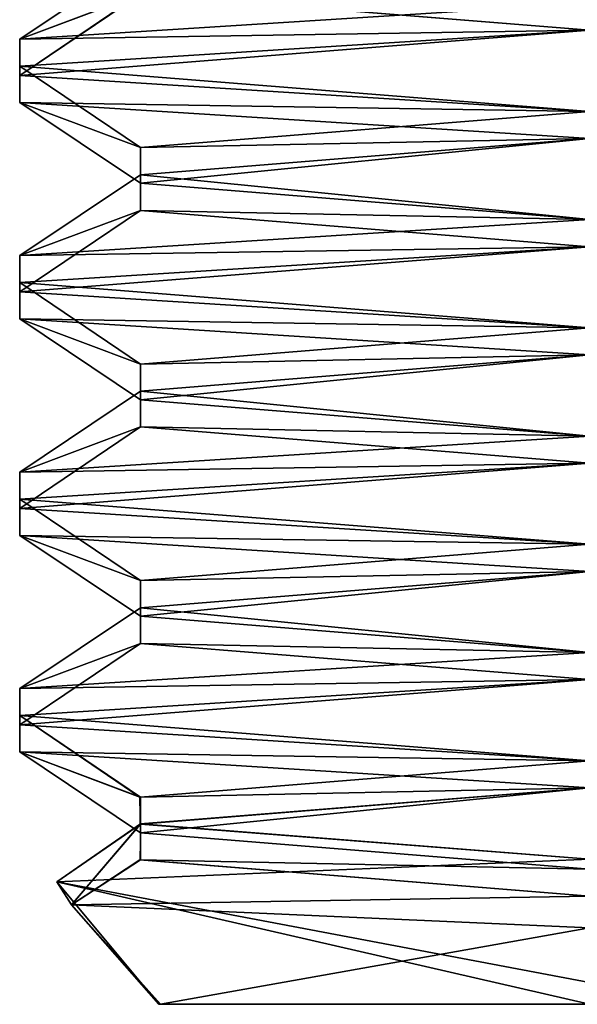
# Model space of a CAD drawing. Header units: inches. Extents: x -9 to 9, y -0.4 to 0.6.
# Tile 1 of 98: x -8.8322 to -8.7518, y -0.445 to -0.3029. Entities that reach past the tile are written whole.
import ezdxf

# ---------------------------------------------------------------- set-up
doc = ezdxf.new("R2010")
doc.units = ezdxf.units.IN
doc.header["$LTSCALE"] = 65.185185
doc.header["$MEASUREMENT"] = 0
for name, color, linetype in [('1076', 7, 'CONTINUOUS'), ('1077', 7, 'CONTINUOUS'), ('1078', 7, 'CONTINUOUS'), ('1083', 7, 'CONTINUOUS'), ('1088', 7, 'CONTINUOUS'), ('1090', 7, 'CONTINUOUS'), ('1095', 7, 'CONTINUOUS'), ('1096', 7, 'CONTINUOUS'), ('1097', 7, 'CONTINUOUS'), ('1098', 7, 'CONTINUOUS'), ('1101', 7, 'CONTINUOUS'), ('1104', 7, 'CONTINUOUS'), ('1107', 7, 'CONTINUOUS'), ('1108', 7, 'CONTINUOUS'), ('1109', 7, 'CONTINUOUS'), ('1110', 7, 'CONTINUOUS'), ('1115', 7, 'CONTINUOUS'), ('1120', 7, 'CONTINUOUS'), ('1122', 7, 'CONTINUOUS'), ('1127', 7, 'CONTINUOUS'), ('1128', 7, 'CONTINUOUS'), ('1129', 7, 'CONTINUOUS'), ('1132', 7, 'CONTINUOUS'), ('1135', 7, 'CONTINUOUS')]:
    doc.layers.add(name, color=color, linetype=linetype)

msp = doc.modelspace()

# ---------------------------------------------------------------- linework, layer by layer
at = {"layer": '1076', "color": 253, "linetype": 'Continuous', "true_color": 0xa2afbf}
for points in [[(-8.75, -0.39813, 2.095), (-8.75, -0.39422, 2.095), (-8.83223, -0.39941, 2.04757), (-8.75, -0.39813, 2.095)], [(-8.83224, -0.40332, 2.04756), (-8.75, -0.39813, 2.095), (-8.83223, -0.39941, 2.04757), (-8.83224, -0.40332, 2.04756)], [(-8.83224, -0.40332, 2.04756), (-8.83223, -0.39941, 2.04757), (-8.83224, -0.40465, 1.95244), (-8.83224, -0.40332, 2.04756)], [(-8.83223, -0.40856, 1.95243), (-8.83224, -0.40332, 2.04756), (-8.83224, -0.40465, 1.95244), (-8.83223, -0.40856, 1.95243)], [(-8.83223, -0.40856, 1.95243), (-8.83224, -0.40465, 1.95244), (-8.75, -0.40984, 1.905), (-8.83223, -0.40856, 1.95243)], [(-8.75, -0.41375, 1.905), (-8.83223, -0.40856, 1.95243), (-8.75, -0.40984, 1.905), (-8.75, -0.41375, 1.905)]]:
    msp.add_3dface(points, dxfattribs=at)
at = {"layer": '1077', "color": 253, "linetype": 'Continuous', "true_color": 0xa2afbf}
for points in [[(-8.75, -0.30438, 2.095), (-8.75, -0.30047, 2.095), (-8.83223, -0.30566, 2.04757), (-8.75, -0.30438, 2.095)], [(-8.83224, -0.30957, 2.04756), (-8.75, -0.30438, 2.095), (-8.83223, -0.30566, 2.04757), (-8.83224, -0.30957, 2.04756)], [(-8.83224, -0.30957, 2.04756), (-8.83223, -0.30566, 2.04757), (-8.83224, -0.3109, 1.95244), (-8.83224, -0.30957, 2.04756)], [(-8.83223, -0.31481, 1.95243), (-8.83224, -0.30957, 2.04756), (-8.83224, -0.3109, 1.95244), (-8.83223, -0.31481, 1.95243)], [(-8.83223, -0.31481, 1.95243), (-8.83224, -0.3109, 1.95244), (-8.75, -0.31609, 1.905), (-8.83223, -0.31481, 1.95243)], [(-8.75, -0.32, 1.905), (-8.83223, -0.31481, 1.95243), (-8.75, -0.31609, 1.905), (-8.75, -0.32, 1.905)]]:
    msp.add_3dface(points, dxfattribs=at)
at = {"layer": '1078', "color": 253, "linetype": 'Continuous', "true_color": 0xa2afbf}
for points in [[(-8.75, -0.36688, 2.095), (-8.75, -0.36297, 2.095), (-8.83223, -0.36816, 2.04757), (-8.75, -0.36688, 2.095)], [(-8.83224, -0.37207, 2.04756), (-8.75, -0.36688, 2.095), (-8.83223, -0.36816, 2.04757), (-8.83224, -0.37207, 2.04756)], [(-8.83224, -0.37207, 2.04756), (-8.83223, -0.36816, 2.04757), (-8.83224, -0.3734, 1.95244), (-8.83224, -0.37207, 2.04756)], [(-8.83223, -0.37731, 1.95243), (-8.83224, -0.37207, 2.04756), (-8.83224, -0.3734, 1.95244), (-8.83223, -0.37731, 1.95243)], [(-8.83223, -0.37731, 1.95243), (-8.83224, -0.3734, 1.95244), (-8.75, -0.37859, 1.905), (-8.83223, -0.37731, 1.95243)], [(-8.75, -0.3825, 1.905), (-8.83223, -0.37731, 1.95243), (-8.75, -0.37859, 1.905), (-8.75, -0.3825, 1.905)]]:
    msp.add_3dface(points, dxfattribs=at)
at = {"layer": '1083', "color": 253, "linetype": 'Continuous', "true_color": 0xa2afbf}
for points in [[(-8.75, -0.33563, 2.095), (-8.75, -0.33172, 2.095), (-8.83223, -0.33691, 2.04757), (-8.75, -0.33563, 2.095)], [(-8.83224, -0.34082, 2.04756), (-8.75, -0.33563, 2.095), (-8.83223, -0.33691, 2.04757), (-8.83224, -0.34082, 2.04756)], [(-8.83224, -0.34082, 2.04756), (-8.83223, -0.33691, 2.04757), (-8.83224, -0.34215, 1.95244), (-8.83224, -0.34082, 2.04756)], [(-8.83223, -0.34606, 1.95243), (-8.83224, -0.34082, 2.04756), (-8.83224, -0.34215, 1.95244), (-8.83223, -0.34606, 1.95243)], [(-8.75, -0.34734, 1.905), (-8.83223, -0.34606, 1.95243), (-8.83224, -0.34215, 1.95244), (-8.75, -0.34734, 1.905)], [(-8.75, -0.34734, 1.905), (-8.75, -0.35125, 1.905), (-8.83223, -0.34606, 1.95243), (-8.75, -0.34734, 1.905)]]:
    msp.add_3dface(points, dxfattribs=at)
at = {"layer": '1088', "color": 253, "linetype": 'Continuous', "true_color": 0xa2afbf}
for points in [[(-8.75, -0.44186, 2.0747), (-8.75, -0.42404, 2.09252), (-8.82686, -0.4273, 2.04538), (-8.75, -0.44186, 2.0747)], [(-8.75, -0.44186, 2.0747), (-8.82686, -0.4273, 2.04538), (-8.75, -0.445, 2.07156), (-8.75, -0.44186, 2.0747)], [(-8.82686, -0.4273, 2.04538), (-8.82477, -0.43063, 1.95765), (-8.81217, -0.445, 2.0354), (-8.82686, -0.4273, 2.04538)], [(-8.75, -0.445, 2.07156), (-8.82686, -0.4273, 2.04538), (-8.81217, -0.445, 2.0354), (-8.75, -0.445, 2.07156)], [(-8.82477, -0.43063, 1.95765), (-8.75, -0.43394, 1.91738), (-8.8119, -0.445, 1.96412), (-8.82477, -0.43063, 1.95765)], [(-8.81217, -0.445, 2.0354), (-8.82477, -0.43063, 1.95765), (-8.8119, -0.445, 1.96412), (-8.81217, -0.445, 2.0354)], [(-8.8119, -0.445, 1.96412), (-8.75, -0.43394, 1.91738), (-8.75, -0.445, 1.92844), (-8.8119, -0.445, 1.96412)]]:
    msp.add_3dface(points, dxfattribs=at)
at = {"layer": '1090', "color": 253, "linetype": 'Continuous', "true_color": 0xa2afbf}
for points in [[(-8.75, -0.37859, 2.0747), (-8.81479, -0.38383, 2.03719), (-8.75, -0.3825, 2.0747), (-8.75, -0.37859, 2.0747)], [(-8.81479, -0.38383, 2.03719), (-8.81479, -0.38774, 2.03719), (-8.75, -0.3825, 2.0747), (-8.81479, -0.38383, 2.03719)], [(-8.81479, -0.38383, 2.03719), (-8.81479, -0.38898, 1.96281), (-8.81479, -0.38774, 2.03719), (-8.81479, -0.38383, 2.03719)], [(-8.81479, -0.38898, 1.96281), (-8.81479, -0.39289, 1.96281), (-8.81479, -0.38774, 2.03719), (-8.81479, -0.38898, 1.96281)], [(-8.81479, -0.38898, 1.96281), (-8.75, -0.39422, 1.9253), (-8.81479, -0.39289, 1.96281), (-8.81479, -0.38898, 1.96281)], [(-8.75, -0.39422, 1.9253), (-8.75, -0.39813, 1.9253), (-8.81479, -0.39289, 1.96281), (-8.75, -0.39422, 1.9253)]]:
    msp.add_3dface(points, dxfattribs=at)
at = {"layer": '1095', "color": 253, "linetype": 'Continuous', "true_color": 0xa2afbf}
for points in [[(-8.75, -0.30438, 2.095), (-8.83224, -0.30957, 2.04756), (-8.75, -0.31609, 2.0747), (-8.75, -0.30438, 2.095)], [(-8.83224, -0.30957, 2.04756), (-8.83223, -0.31481, 1.95243), (-8.81479, -0.32133, 2.03719), (-8.83224, -0.30957, 2.04756)], [(-8.75, -0.31609, 2.0747), (-8.83224, -0.30957, 2.04756), (-8.81479, -0.32133, 2.03719), (-8.75, -0.31609, 2.0747)], [(-8.83223, -0.31481, 1.95243), (-8.75, -0.32, 1.905), (-8.81479, -0.32648, 1.96281), (-8.83223, -0.31481, 1.95243)], [(-8.81479, -0.32133, 2.03719), (-8.83223, -0.31481, 1.95243), (-8.81479, -0.32648, 1.96281), (-8.81479, -0.32133, 2.03719)], [(-8.81479, -0.32648, 1.96281), (-8.75, -0.32, 1.905), (-8.75, -0.33172, 1.9253), (-8.81479, -0.32648, 1.96281)], [(-8.75, -0.33563, 2.095), (-8.83224, -0.34082, 2.04756), (-8.75, -0.34734, 2.0747), (-8.75, -0.33563, 2.095)], [(-8.83224, -0.34082, 2.04756), (-8.83223, -0.34606, 1.95243), (-8.81479, -0.35258, 2.03719), (-8.83224, -0.34082, 2.04756)], [(-8.75, -0.34734, 2.0747), (-8.83224, -0.34082, 2.04756), (-8.81479, -0.35258, 2.03719), (-8.75, -0.34734, 2.0747)], [(-8.83223, -0.34606, 1.95243), (-8.75, -0.35125, 1.905), (-8.81479, -0.35773, 1.96281), (-8.83223, -0.34606, 1.95243)], [(-8.81479, -0.35258, 2.03719), (-8.83223, -0.34606, 1.95243), (-8.81479, -0.35773, 1.96281), (-8.81479, -0.35258, 2.03719)], [(-8.81479, -0.35773, 1.96281), (-8.75, -0.35125, 1.905), (-8.75, -0.36297, 1.9253), (-8.81479, -0.35773, 1.96281)], [(-8.75, -0.36688, 2.095), (-8.83224, -0.37207, 2.04756), (-8.75, -0.37859, 2.0747), (-8.75, -0.36688, 2.095)], [(-8.83224, -0.37207, 2.04756), (-8.83223, -0.37731, 1.95243), (-8.81479, -0.38383, 2.03719), (-8.83224, -0.37207, 2.04756)], [(-8.75, -0.37859, 2.0747), (-8.83224, -0.37207, 2.04756), (-8.81479, -0.38383, 2.03719), (-8.75, -0.37859, 2.0747)], [(-8.83223, -0.37731, 1.95243), (-8.75, -0.3825, 1.905), (-8.81479, -0.38898, 1.96281), (-8.83223, -0.37731, 1.95243)], [(-8.81479, -0.38383, 2.03719), (-8.83223, -0.37731, 1.95243), (-8.81479, -0.38898, 1.96281), (-8.81479, -0.38383, 2.03719)], [(-8.81479, -0.38898, 1.96281), (-8.75, -0.3825, 1.905), (-8.75, -0.39422, 1.9253), (-8.81479, -0.38898, 1.96281)], [(-8.75, -0.39813, 2.095), (-8.83224, -0.40332, 2.04756), (-8.75, -0.40984, 2.0747), (-8.75, -0.39813, 2.095)], [(-8.83224, -0.40332, 2.04756), (-8.83223, -0.40856, 1.95243), (-8.81491, -0.41508, 2.03698), (-8.83224, -0.40332, 2.04756)], [(-8.75, -0.40984, 2.0747), (-8.83224, -0.40332, 2.04756), (-8.81491, -0.41508, 2.03698), (-8.75, -0.40984, 2.0747)], [(-8.83223, -0.40856, 1.95243), (-8.75, -0.41375, 1.905), (-8.81482, -0.42025, 1.96286), (-8.83223, -0.40856, 1.95243)], [(-8.81491, -0.41508, 2.03698), (-8.83223, -0.40856, 1.95243), (-8.81482, -0.42025, 1.96286), (-8.81491, -0.41508, 2.03698)], [(-8.81482, -0.42025, 1.96286), (-8.75, -0.41375, 1.905), (-8.75, -0.42547, 1.9253), (-8.81482, -0.42025, 1.96286)]]:
    msp.add_3dface(points, dxfattribs=at)
at = {"layer": '1096', "color": 253, "linetype": 'Continuous', "true_color": 0xa2afbf}
for points in [[(-8.75, -0.31609, 2.0747), (-8.81479, -0.32133, 2.03719), (-8.75, -0.32, 2.0747), (-8.75, -0.31609, 2.0747)], [(-8.81479, -0.32133, 2.03719), (-8.81479, -0.32524, 2.03719), (-8.75, -0.32, 2.0747), (-8.81479, -0.32133, 2.03719)], [(-8.81479, -0.32133, 2.03719), (-8.81479, -0.32648, 1.96281), (-8.81479, -0.32524, 2.03719), (-8.81479, -0.32133, 2.03719)], [(-8.81479, -0.32648, 1.96281), (-8.81479, -0.33039, 1.96281), (-8.81479, -0.32524, 2.03719), (-8.81479, -0.32648, 1.96281)], [(-8.81479, -0.32648, 1.96281), (-8.75, -0.33172, 1.9253), (-8.81479, -0.33039, 1.96281), (-8.81479, -0.32648, 1.96281)], [(-8.75, -0.33172, 1.9253), (-8.75, -0.33563, 1.9253), (-8.81479, -0.33039, 1.96281), (-8.75, -0.33172, 1.9253)]]:
    msp.add_3dface(points, dxfattribs=at)
at = {"layer": '1097', "color": 253, "linetype": 'Continuous', "true_color": 0xa2afbf}
for points in [[(-8.83223, -0.30566, 2.04757), (-8.75, -0.30047, 2.095), (-8.81479, -0.29399, 2.03719), (-8.83223, -0.30566, 2.04757)], [(-8.81479, -0.29914, 1.96281), (-8.83223, -0.30566, 2.04757), (-8.81479, -0.29399, 2.03719), (-8.81479, -0.29914, 1.96281)], [(-8.83224, -0.3109, 1.95244), (-8.83223, -0.30566, 2.04757), (-8.81479, -0.29914, 1.96281), (-8.83224, -0.3109, 1.95244)], [(-8.75, -0.30438, 1.9253), (-8.83224, -0.3109, 1.95244), (-8.81479, -0.29914, 1.96281), (-8.75, -0.30438, 1.9253)], [(-8.75, -0.31609, 1.905), (-8.83224, -0.3109, 1.95244), (-8.75, -0.30438, 1.9253), (-8.75, -0.31609, 1.905)], [(-8.81479, -0.32524, 2.03719), (-8.75, -0.33172, 2.095), (-8.75, -0.32, 2.0747), (-8.81479, -0.32524, 2.03719)], [(-8.83223, -0.33691, 2.04757), (-8.75, -0.33172, 2.095), (-8.81479, -0.32524, 2.03719), (-8.83223, -0.33691, 2.04757)], [(-8.81479, -0.33039, 1.96281), (-8.83223, -0.33691, 2.04757), (-8.81479, -0.32524, 2.03719), (-8.81479, -0.33039, 1.96281)], [(-8.83224, -0.34215, 1.95244), (-8.83223, -0.33691, 2.04757), (-8.81479, -0.33039, 1.96281), (-8.83224, -0.34215, 1.95244)], [(-8.75, -0.33563, 1.9253), (-8.83224, -0.34215, 1.95244), (-8.81479, -0.33039, 1.96281), (-8.75, -0.33563, 1.9253)], [(-8.75, -0.34734, 1.905), (-8.83224, -0.34215, 1.95244), (-8.75, -0.33563, 1.9253), (-8.75, -0.34734, 1.905)], [(-8.81479, -0.35649, 2.03719), (-8.75, -0.36297, 2.095), (-8.75, -0.35125, 2.0747), (-8.81479, -0.35649, 2.03719)], [(-8.83223, -0.36816, 2.04757), (-8.75, -0.36297, 2.095), (-8.81479, -0.35649, 2.03719), (-8.83223, -0.36816, 2.04757)], [(-8.81479, -0.36164, 1.96281), (-8.83223, -0.36816, 2.04757), (-8.81479, -0.35649, 2.03719), (-8.81479, -0.36164, 1.96281)], [(-8.83224, -0.3734, 1.95244), (-8.83223, -0.36816, 2.04757), (-8.81479, -0.36164, 1.96281), (-8.83224, -0.3734, 1.95244)], [(-8.75, -0.36688, 1.9253), (-8.83224, -0.3734, 1.95244), (-8.81479, -0.36164, 1.96281), (-8.75, -0.36688, 1.9253)], [(-8.75, -0.37859, 1.905), (-8.83224, -0.3734, 1.95244), (-8.75, -0.36688, 1.9253), (-8.75, -0.37859, 1.905)], [(-8.81479, -0.38774, 2.03719), (-8.75, -0.39422, 2.095), (-8.75, -0.3825, 2.0747), (-8.81479, -0.38774, 2.03719)], [(-8.83223, -0.39941, 2.04757), (-8.75, -0.39422, 2.095), (-8.81479, -0.38774, 2.03719), (-8.83223, -0.39941, 2.04757)], [(-8.81479, -0.39289, 1.96281), (-8.83223, -0.39941, 2.04757), (-8.81479, -0.38774, 2.03719), (-8.81479, -0.39289, 1.96281)], [(-8.83224, -0.40465, 1.95244), (-8.83223, -0.39941, 2.04757), (-8.81479, -0.39289, 1.96281), (-8.83224, -0.40465, 1.95244)], [(-8.75, -0.39813, 1.9253), (-8.83224, -0.40465, 1.95244), (-8.81479, -0.39289, 1.96281), (-8.75, -0.39813, 1.9253)], [(-8.75, -0.40984, 1.905), (-8.83224, -0.40465, 1.95244), (-8.75, -0.39813, 1.9253), (-8.75, -0.40984, 1.905)], [(-8.81482, -0.41897, 2.03714), (-8.75, -0.42404, 2.09252), (-8.75, -0.41375, 2.0747), (-8.81482, -0.41897, 2.03714)], [(-8.82686, -0.4273, 2.04538), (-8.75, -0.42404, 2.09252), (-8.81482, -0.41897, 2.03714), (-8.82686, -0.4273, 2.04538)], [(-8.82477, -0.43063, 1.95765), (-8.82686, -0.4273, 2.04538), (-8.81482, -0.41897, 2.03714), (-8.82477, -0.43063, 1.95765)], [(-8.81491, -0.42414, 1.96302), (-8.82477, -0.43063, 1.95765), (-8.81482, -0.41897, 2.03714), (-8.81491, -0.42414, 1.96302)], [(-8.75, -0.42938, 1.9253), (-8.82477, -0.43063, 1.95765), (-8.81491, -0.42414, 1.96302), (-8.75, -0.42938, 1.9253)], [(-8.75, -0.43394, 1.91738), (-8.82477, -0.43063, 1.95765), (-8.75, -0.42938, 1.9253), (-8.75, -0.43394, 1.91738)]]:
    msp.add_3dface(points, dxfattribs=at)
at = {"layer": '1098', "color": 253, "linetype": 'Continuous', "true_color": 0xa2afbf}
msp.add_3dface([(-8.75, -0.30047, 1.9253), (-8.75, -0.30438, 1.9253), (-8.81479, -0.29914, 1.96281), (-8.75, -0.30047, 1.9253)], dxfattribs=at)
at = {"layer": '1101', "color": 253, "linetype": 'Continuous', "true_color": 0xa2afbf}
for points in [[(-8.75, -0.445, 2.07156), (-8.81217, -0.445, 2.0354), (-8.6881, -0.445, 2.03588), (-8.75, -0.445, 2.07156)], [(-8.81217, -0.445, 2.0354), (-8.8119, -0.445, 1.96412), (-8.68783, -0.445, 1.9646), (-8.81217, -0.445, 2.0354)], [(-8.81217, -0.445, 2.0354), (-8.68783, -0.445, 1.9646), (-8.6881, -0.445, 2.03588), (-8.81217, -0.445, 2.0354)], [(-8.8119, -0.445, 1.96412), (-8.75, -0.445, 1.92844), (-8.68783, -0.445, 1.9646), (-8.8119, -0.445, 1.96412)]]:
    msp.add_3dface(points, dxfattribs=at)
at = {"layer": '1104', "color": 253, "linetype": 'Continuous', "true_color": 0xa2afbf}
for points in [[(-8.75, -0.34734, 2.0747), (-8.81479, -0.35258, 2.03719), (-8.75, -0.35125, 2.0747), (-8.75, -0.34734, 2.0747)], [(-8.81479, -0.35258, 2.03719), (-8.81479, -0.35649, 2.03719), (-8.75, -0.35125, 2.0747), (-8.81479, -0.35258, 2.03719)], [(-8.81479, -0.35258, 2.03719), (-8.81479, -0.35773, 1.96281), (-8.81479, -0.35649, 2.03719), (-8.81479, -0.35258, 2.03719)], [(-8.81479, -0.35773, 1.96281), (-8.81479, -0.36164, 1.96281), (-8.81479, -0.35649, 2.03719), (-8.81479, -0.35773, 1.96281)], [(-8.81479, -0.35773, 1.96281), (-8.75, -0.36297, 1.9253), (-8.81479, -0.36164, 1.96281), (-8.81479, -0.35773, 1.96281)], [(-8.75, -0.36297, 1.9253), (-8.75, -0.36688, 1.9253), (-8.81479, -0.36164, 1.96281), (-8.75, -0.36297, 1.9253)]]:
    msp.add_3dface(points, dxfattribs=at)
at = {"layer": '1107', "color": 253, "linetype": 'Continuous', "true_color": 0xa2afbf}
for points in [[(-8.75, -0.40984, -1.9253), (-8.81479, -0.41508, -1.96281), (-8.75, -0.41375, -1.9253), (-8.75, -0.40984, -1.9253)], [(-8.81479, -0.41508, -1.96281), (-8.81479, -0.41899, -1.96281), (-8.75, -0.41375, -1.9253), (-8.81479, -0.41508, -1.96281)], [(-8.81479, -0.41508, -1.96281), (-8.81479, -0.42023, -2.03719), (-8.81479, -0.41899, -1.96281), (-8.81479, -0.41508, -1.96281)], [(-8.81479, -0.42023, -2.03719), (-8.81479, -0.42414, -2.03719), (-8.81479, -0.41899, -1.96281), (-8.81479, -0.42023, -2.03719)], [(-8.81479, -0.42023, -2.03719), (-8.75, -0.42547, -2.0747), (-8.81479, -0.42414, -2.03719), (-8.81479, -0.42023, -2.03719)], [(-8.75, -0.42547, -2.0747), (-8.75, -0.42938, -2.0747), (-8.81479, -0.42414, -2.03719), (-8.75, -0.42547, -2.0747)]]:
    msp.add_3dface(points, dxfattribs=at)
at = {"layer": '1108', "color": 253, "linetype": 'Continuous', "true_color": 0xa2afbf}
for points in [[(-8.75, -0.39813, -1.905), (-8.75, -0.39422, -1.905), (-8.83223, -0.39941, -1.95243), (-8.75, -0.39813, -1.905)], [(-8.83224, -0.40332, -1.95244), (-8.75, -0.39813, -1.905), (-8.83223, -0.39941, -1.95243), (-8.83224, -0.40332, -1.95244)], [(-8.83224, -0.40332, -1.95244), (-8.83223, -0.39941, -1.95243), (-8.83224, -0.40465, -2.04756), (-8.83224, -0.40332, -1.95244)], [(-8.83223, -0.40856, -2.04757), (-8.83224, -0.40332, -1.95244), (-8.83224, -0.40465, -2.04756), (-8.83223, -0.40856, -2.04757)], [(-8.83223, -0.40856, -2.04757), (-8.83224, -0.40465, -2.04756), (-8.75, -0.40984, -2.095), (-8.83223, -0.40856, -2.04757)], [(-8.75, -0.41375, -2.095), (-8.83223, -0.40856, -2.04757), (-8.75, -0.40984, -2.095), (-8.75, -0.41375, -2.095)]]:
    msp.add_3dface(points, dxfattribs=at)
at = {"layer": '1109', "color": 253, "linetype": 'Continuous', "true_color": 0xa2afbf}
for points in [[(-8.75, -0.30438, -1.905), (-8.75, -0.30047, -1.905), (-8.83223, -0.30566, -1.95243), (-8.75, -0.30438, -1.905)], [(-8.83224, -0.30957, -1.95244), (-8.75, -0.30438, -1.905), (-8.83223, -0.30566, -1.95243), (-8.83224, -0.30957, -1.95244)], [(-8.83224, -0.30957, -1.95244), (-8.83223, -0.30566, -1.95243), (-8.83224, -0.3109, -2.04756), (-8.83224, -0.30957, -1.95244)], [(-8.83223, -0.31481, -2.04757), (-8.83224, -0.30957, -1.95244), (-8.83224, -0.3109, -2.04756), (-8.83223, -0.31481, -2.04757)], [(-8.83223, -0.31481, -2.04757), (-8.83224, -0.3109, -2.04756), (-8.75, -0.31609, -2.095), (-8.83223, -0.31481, -2.04757)], [(-8.75, -0.32, -2.095), (-8.83223, -0.31481, -2.04757), (-8.75, -0.31609, -2.095), (-8.75, -0.32, -2.095)]]:
    msp.add_3dface(points, dxfattribs=at)
at = {"layer": '1110', "color": 253, "linetype": 'Continuous', "true_color": 0xa2afbf}
for points in [[(-8.75, -0.36688, -1.905), (-8.75, -0.36297, -1.905), (-8.83223, -0.36816, -1.95243), (-8.75, -0.36688, -1.905)], [(-8.83224, -0.37207, -1.95244), (-8.75, -0.36688, -1.905), (-8.83223, -0.36816, -1.95243), (-8.83224, -0.37207, -1.95244)], [(-8.83224, -0.37207, -1.95244), (-8.83223, -0.36816, -1.95243), (-8.83224, -0.3734, -2.04756), (-8.83224, -0.37207, -1.95244)], [(-8.83223, -0.37731, -2.04757), (-8.83224, -0.37207, -1.95244), (-8.83224, -0.3734, -2.04756), (-8.83223, -0.37731, -2.04757)], [(-8.83223, -0.37731, -2.04757), (-8.83224, -0.3734, -2.04756), (-8.75, -0.37859, -2.095), (-8.83223, -0.37731, -2.04757)], [(-8.75, -0.3825, -2.095), (-8.83223, -0.37731, -2.04757), (-8.75, -0.37859, -2.095), (-8.75, -0.3825, -2.095)]]:
    msp.add_3dface(points, dxfattribs=at)
at = {"layer": '1115', "color": 253, "linetype": 'Continuous', "true_color": 0xa2afbf}
for points in [[(-8.75, -0.33563, -1.905), (-8.75, -0.33172, -1.905), (-8.83223, -0.33691, -1.95243), (-8.75, -0.33563, -1.905)], [(-8.83224, -0.34082, -1.95244), (-8.75, -0.33563, -1.905), (-8.83223, -0.33691, -1.95243), (-8.83224, -0.34082, -1.95244)], [(-8.83224, -0.34082, -1.95244), (-8.83223, -0.33691, -1.95243), (-8.83224, -0.34215, -2.04756), (-8.83224, -0.34082, -1.95244)], [(-8.83223, -0.34606, -2.04757), (-8.83224, -0.34082, -1.95244), (-8.83224, -0.34215, -2.04756), (-8.83223, -0.34606, -2.04757)], [(-8.75, -0.34734, -2.095), (-8.83223, -0.34606, -2.04757), (-8.83224, -0.34215, -2.04756), (-8.75, -0.34734, -2.095)], [(-8.75, -0.34734, -2.095), (-8.75, -0.35125, -2.095), (-8.83223, -0.34606, -2.04757), (-8.75, -0.34734, -2.095)]]:
    msp.add_3dface(points, dxfattribs=at)
at = {"layer": '1120', "color": 253, "linetype": 'Continuous', "true_color": 0xa2afbf}
for points in [[(-8.75, -0.44186, -1.9253), (-8.75, -0.42404, -1.90748), (-8.82686, -0.4273, -1.95462), (-8.75, -0.44186, -1.9253)], [(-8.75, -0.44186, -1.9253), (-8.82686, -0.4273, -1.95462), (-8.75, -0.445, -1.92844), (-8.75, -0.44186, -1.9253)], [(-8.82686, -0.4273, -1.95462), (-8.82477, -0.43063, -2.04235), (-8.81217, -0.445, -1.9646), (-8.82686, -0.4273, -1.95462)], [(-8.75, -0.445, -1.92844), (-8.82686, -0.4273, -1.95462), (-8.81217, -0.445, -1.9646), (-8.75, -0.445, -1.92844)], [(-8.82477, -0.43063, -2.04235), (-8.75, -0.43394, -2.08262), (-8.8119, -0.445, -2.03588), (-8.82477, -0.43063, -2.04235)], [(-8.81217, -0.445, -1.9646), (-8.82477, -0.43063, -2.04235), (-8.8119, -0.445, -2.03588), (-8.81217, -0.445, -1.9646)], [(-8.8119, -0.445, -2.03588), (-8.75, -0.43394, -2.08262), (-8.75, -0.445, -2.07156), (-8.8119, -0.445, -2.03588)]]:
    msp.add_3dface(points, dxfattribs=at)
at = {"layer": '1122', "color": 253, "linetype": 'Continuous', "true_color": 0xa2afbf}
for points in [[(-8.75, -0.37859, -1.9253), (-8.81479, -0.38383, -1.96281), (-8.75, -0.3825, -1.9253), (-8.75, -0.37859, -1.9253)], [(-8.81479, -0.38383, -1.96281), (-8.81479, -0.38774, -1.96281), (-8.75, -0.3825, -1.9253), (-8.81479, -0.38383, -1.96281)], [(-8.81479, -0.38383, -1.96281), (-8.81479, -0.38898, -2.03719), (-8.81479, -0.38774, -1.96281), (-8.81479, -0.38383, -1.96281)], [(-8.81479, -0.38898, -2.03719), (-8.81479, -0.39289, -2.03719), (-8.81479, -0.38774, -1.96281), (-8.81479, -0.38898, -2.03719)], [(-8.81479, -0.38898, -2.03719), (-8.75, -0.39422, -2.0747), (-8.81479, -0.39289, -2.03719), (-8.81479, -0.38898, -2.03719)], [(-8.75, -0.39422, -2.0747), (-8.75, -0.39813, -2.0747), (-8.81479, -0.39289, -2.03719), (-8.75, -0.39422, -2.0747)]]:
    msp.add_3dface(points, dxfattribs=at)
at = {"layer": '1127', "color": 253, "linetype": 'Continuous', "true_color": 0xa2afbf}
for points in [[(-8.75, -0.30438, -1.905), (-8.83224, -0.30957, -1.95244), (-8.75, -0.31609, -1.9253), (-8.75, -0.30438, -1.905)], [(-8.83224, -0.30957, -1.95244), (-8.83223, -0.31481, -2.04757), (-8.81479, -0.32133, -1.96281), (-8.83224, -0.30957, -1.95244)], [(-8.75, -0.31609, -1.9253), (-8.83224, -0.30957, -1.95244), (-8.81479, -0.32133, -1.96281), (-8.75, -0.31609, -1.9253)], [(-8.83223, -0.31481, -2.04757), (-8.75, -0.32, -2.095), (-8.81479, -0.32648, -2.03719), (-8.83223, -0.31481, -2.04757)], [(-8.81479, -0.32133, -1.96281), (-8.83223, -0.31481, -2.04757), (-8.81479, -0.32648, -2.03719), (-8.81479, -0.32133, -1.96281)], [(-8.81479, -0.32648, -2.03719), (-8.75, -0.32, -2.095), (-8.75, -0.33172, -2.0747), (-8.81479, -0.32648, -2.03719)], [(-8.75, -0.33563, -1.905), (-8.83224, -0.34082, -1.95244), (-8.75, -0.34734, -1.9253), (-8.75, -0.33563, -1.905)], [(-8.83224, -0.34082, -1.95244), (-8.83223, -0.34606, -2.04757), (-8.81479, -0.35258, -1.96281), (-8.83224, -0.34082, -1.95244)], [(-8.75, -0.34734, -1.9253), (-8.83224, -0.34082, -1.95244), (-8.81479, -0.35258, -1.96281), (-8.75, -0.34734, -1.9253)], [(-8.83223, -0.34606, -2.04757), (-8.75, -0.35125, -2.095), (-8.81479, -0.35773, -2.03719), (-8.83223, -0.34606, -2.04757)], [(-8.81479, -0.35258, -1.96281), (-8.83223, -0.34606, -2.04757), (-8.81479, -0.35773, -2.03719), (-8.81479, -0.35258, -1.96281)], [(-8.81479, -0.35773, -2.03719), (-8.75, -0.35125, -2.095), (-8.75, -0.36297, -2.0747), (-8.81479, -0.35773, -2.03719)], [(-8.75, -0.36688, -1.905), (-8.83224, -0.37207, -1.95244), (-8.75, -0.37859, -1.9253), (-8.75, -0.36688, -1.905)], [(-8.83224, -0.37207, -1.95244), (-8.83223, -0.37731, -2.04757), (-8.81479, -0.38383, -1.96281), (-8.83224, -0.37207, -1.95244)], [(-8.75, -0.37859, -1.9253), (-8.83224, -0.37207, -1.95244), (-8.81479, -0.38383, -1.96281), (-8.75, -0.37859, -1.9253)], [(-8.83223, -0.37731, -2.04757), (-8.75, -0.3825, -2.095), (-8.81479, -0.38898, -2.03719), (-8.83223, -0.37731, -2.04757)], [(-8.81479, -0.38383, -1.96281), (-8.83223, -0.37731, -2.04757), (-8.81479, -0.38898, -2.03719), (-8.81479, -0.38383, -1.96281)], [(-8.81479, -0.38898, -2.03719), (-8.75, -0.3825, -2.095), (-8.75, -0.39422, -2.0747), (-8.81479, -0.38898, -2.03719)], [(-8.75, -0.39813, -1.905), (-8.83224, -0.40332, -1.95244), (-8.75, -0.40984, -1.9253), (-8.75, -0.39813, -1.905)], [(-8.83224, -0.40332, -1.95244), (-8.83223, -0.40856, -2.04757), (-8.81479, -0.41508, -1.96281), (-8.83224, -0.40332, -1.95244)], [(-8.75, -0.40984, -1.9253), (-8.83224, -0.40332, -1.95244), (-8.81479, -0.41508, -1.96281), (-8.75, -0.40984, -1.9253)], [(-8.83223, -0.40856, -2.04757), (-8.75, -0.41375, -2.095), (-8.81479, -0.42023, -2.03719), (-8.83223, -0.40856, -2.04757)], [(-8.81479, -0.41508, -1.96281), (-8.83223, -0.40856, -2.04757), (-8.81479, -0.42023, -2.03719), (-8.81479, -0.41508, -1.96281)], [(-8.81479, -0.42023, -2.03719), (-8.75, -0.41375, -2.095), (-8.75, -0.42547, -2.0747), (-8.81479, -0.42023, -2.03719)]]:
    msp.add_3dface(points, dxfattribs=at)
at = {"layer": '1128', "color": 253, "linetype": 'Continuous', "true_color": 0xa2afbf}
for points in [[(-8.75, -0.31609, -1.9253), (-8.81479, -0.32133, -1.96281), (-8.75, -0.32, -1.9253), (-8.75, -0.31609, -1.9253)], [(-8.81479, -0.32133, -1.96281), (-8.81479, -0.32524, -1.96281), (-8.75, -0.32, -1.9253), (-8.81479, -0.32133, -1.96281)], [(-8.81479, -0.32133, -1.96281), (-8.81479, -0.32648, -2.03719), (-8.81479, -0.32524, -1.96281), (-8.81479, -0.32133, -1.96281)], [(-8.81479, -0.32648, -2.03719), (-8.81479, -0.33039, -2.03719), (-8.81479, -0.32524, -1.96281), (-8.81479, -0.32648, -2.03719)], [(-8.81479, -0.32648, -2.03719), (-8.75, -0.33172, -2.0747), (-8.81479, -0.33039, -2.03719), (-8.81479, -0.32648, -2.03719)], [(-8.75, -0.33172, -2.0747), (-8.75, -0.33563, -2.0747), (-8.81479, -0.33039, -2.03719), (-8.75, -0.33172, -2.0747)]]:
    msp.add_3dface(points, dxfattribs=at)
at = {"layer": '1129', "color": 253, "linetype": 'Continuous', "true_color": 0xa2afbf}
for points in [[(-8.83223, -0.30566, -1.95243), (-8.75, -0.30047, -1.905), (-8.81482, -0.29397, -1.96286), (-8.83223, -0.30566, -1.95243)], [(-8.81491, -0.29914, -2.03698), (-8.83223, -0.30566, -1.95243), (-8.81482, -0.29397, -1.96286), (-8.81491, -0.29914, -2.03698)], [(-8.83224, -0.3109, -2.04756), (-8.83223, -0.30566, -1.95243), (-8.81491, -0.29914, -2.03698), (-8.83224, -0.3109, -2.04756)], [(-8.75, -0.30438, -2.0747), (-8.83224, -0.3109, -2.04756), (-8.81491, -0.29914, -2.03698), (-8.75, -0.30438, -2.0747)], [(-8.75, -0.31609, -2.095), (-8.83224, -0.3109, -2.04756), (-8.75, -0.30438, -2.0747), (-8.75, -0.31609, -2.095)], [(-8.81479, -0.32524, -1.96281), (-8.75, -0.33172, -1.905), (-8.75, -0.32, -1.9253), (-8.81479, -0.32524, -1.96281)], [(-8.83223, -0.33691, -1.95243), (-8.75, -0.33172, -1.905), (-8.81479, -0.32524, -1.96281), (-8.83223, -0.33691, -1.95243)], [(-8.81479, -0.33039, -2.03719), (-8.83223, -0.33691, -1.95243), (-8.81479, -0.32524, -1.96281), (-8.81479, -0.33039, -2.03719)], [(-8.83224, -0.34215, -2.04756), (-8.83223, -0.33691, -1.95243), (-8.81479, -0.33039, -2.03719), (-8.83224, -0.34215, -2.04756)], [(-8.75, -0.33563, -2.0747), (-8.83224, -0.34215, -2.04756), (-8.81479, -0.33039, -2.03719), (-8.75, -0.33563, -2.0747)], [(-8.75, -0.34734, -2.095), (-8.83224, -0.34215, -2.04756), (-8.75, -0.33563, -2.0747), (-8.75, -0.34734, -2.095)], [(-8.81479, -0.35649, -1.96281), (-8.75, -0.36297, -1.905), (-8.75, -0.35125, -1.9253), (-8.81479, -0.35649, -1.96281)], [(-8.83223, -0.36816, -1.95243), (-8.75, -0.36297, -1.905), (-8.81479, -0.35649, -1.96281), (-8.83223, -0.36816, -1.95243)], [(-8.81479, -0.36164, -2.03719), (-8.83223, -0.36816, -1.95243), (-8.81479, -0.35649, -1.96281), (-8.81479, -0.36164, -2.03719)], [(-8.83224, -0.3734, -2.04756), (-8.83223, -0.36816, -1.95243), (-8.81479, -0.36164, -2.03719), (-8.83224, -0.3734, -2.04756)], [(-8.75, -0.36688, -2.0747), (-8.83224, -0.3734, -2.04756), (-8.81479, -0.36164, -2.03719), (-8.75, -0.36688, -2.0747)], [(-8.75, -0.37859, -2.095), (-8.83224, -0.3734, -2.04756), (-8.75, -0.36688, -2.0747), (-8.75, -0.37859, -2.095)], [(-8.81479, -0.38774, -1.96281), (-8.75, -0.39422, -1.905), (-8.75, -0.3825, -1.9253), (-8.81479, -0.38774, -1.96281)], [(-8.83223, -0.39941, -1.95243), (-8.75, -0.39422, -1.905), (-8.81479, -0.38774, -1.96281), (-8.83223, -0.39941, -1.95243)], [(-8.81479, -0.39289, -2.03719), (-8.83223, -0.39941, -1.95243), (-8.81479, -0.38774, -1.96281), (-8.81479, -0.39289, -2.03719)], [(-8.83224, -0.40465, -2.04756), (-8.83223, -0.39941, -1.95243), (-8.81479, -0.39289, -2.03719), (-8.83224, -0.40465, -2.04756)], [(-8.75, -0.39813, -2.0747), (-8.83224, -0.40465, -2.04756), (-8.81479, -0.39289, -2.03719), (-8.75, -0.39813, -2.0747)], [(-8.75, -0.40984, -2.095), (-8.83224, -0.40465, -2.04756), (-8.75, -0.39813, -2.0747), (-8.75, -0.40984, -2.095)], [(-8.81479, -0.41899, -1.96281), (-8.75, -0.42404, -1.90748), (-8.75, -0.41375, -1.9253), (-8.81479, -0.41899, -1.96281)], [(-8.82686, -0.4273, -1.95462), (-8.75, -0.42404, -1.90748), (-8.81479, -0.41899, -1.96281), (-8.82686, -0.4273, -1.95462)], [(-8.82477, -0.43063, -2.04235), (-8.82686, -0.4273, -1.95462), (-8.81479, -0.41899, -1.96281), (-8.82477, -0.43063, -2.04235)], [(-8.81479, -0.42414, -2.03719), (-8.82477, -0.43063, -2.04235), (-8.81479, -0.41899, -1.96281), (-8.81479, -0.42414, -2.03719)], [(-8.75, -0.42938, -2.0747), (-8.82477, -0.43063, -2.04235), (-8.81479, -0.42414, -2.03719), (-8.75, -0.42938, -2.0747)], [(-8.75, -0.43394, -2.08262), (-8.82477, -0.43063, -2.04235), (-8.75, -0.42938, -2.0747), (-8.75, -0.43394, -2.08262)]]:
    msp.add_3dface(points, dxfattribs=at)
at = {"layer": '1132', "color": 253, "linetype": 'Continuous', "true_color": 0xa2afbf}
for points in [[(-8.75, -0.445, -1.92844), (-8.81217, -0.445, -1.9646), (-8.6881, -0.445, -1.96412), (-8.75, -0.445, -1.92844)], [(-8.81217, -0.445, -1.9646), (-8.8119, -0.445, -2.03588), (-8.68783, -0.445, -2.0354), (-8.81217, -0.445, -1.9646)], [(-8.81217, -0.445, -1.9646), (-8.68783, -0.445, -2.0354), (-8.6881, -0.445, -1.96412), (-8.81217, -0.445, -1.9646)], [(-8.8119, -0.445, -2.03588), (-8.75, -0.445, -2.07156), (-8.68783, -0.445, -2.0354), (-8.8119, -0.445, -2.03588)]]:
    msp.add_3dface(points, dxfattribs=at)
at = {"layer": '1135', "color": 253, "linetype": 'Continuous', "true_color": 0xa2afbf}
for points in [[(-8.75, -0.34734, -1.9253), (-8.81479, -0.35258, -1.96281), (-8.75, -0.35125, -1.9253), (-8.75, -0.34734, -1.9253)], [(-8.81479, -0.35258, -1.96281), (-8.81479, -0.35649, -1.96281), (-8.75, -0.35125, -1.9253), (-8.81479, -0.35258, -1.96281)], [(-8.81479, -0.35258, -1.96281), (-8.81479, -0.35773, -2.03719), (-8.81479, -0.35649, -1.96281), (-8.81479, -0.35258, -1.96281)], [(-8.81479, -0.35773, -2.03719), (-8.81479, -0.36164, -2.03719), (-8.81479, -0.35649, -1.96281), (-8.81479, -0.35773, -2.03719)], [(-8.81479, -0.35773, -2.03719), (-8.75, -0.36297, -2.0747), (-8.81479, -0.36164, -2.03719), (-8.81479, -0.35773, -2.03719)], [(-8.75, -0.36297, -2.0747), (-8.75, -0.36688, -2.0747), (-8.81479, -0.36164, -2.03719), (-8.75, -0.36297, -2.0747)]]:
    msp.add_3dface(points, dxfattribs=at)

doc.saveas('drawing.dxf')
